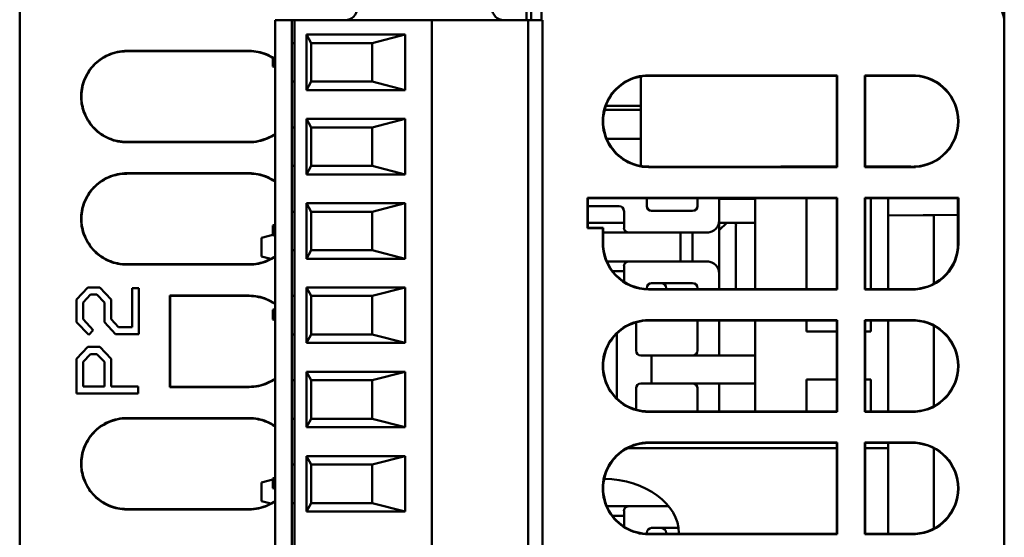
# Model space of a CAD drawing. Header units: inches. Extents: x 4.3 to 27.2, y 0.8 to 21.3.
# Tile 13 of 19: x 14.5 to 16.1, y 17.7 to 18.5. Entities that reach past the tile are written whole.
import ezdxf

# ---------------------------------------------------------------- set-up
doc = ezdxf.new("R2010")
doc.units = ezdxf.units.IN
doc.header["$MEASUREMENT"] = 0
doc.layers.add('Visible (ANSI)', color=7, linetype='Continuous', lineweight=50)

msp = doc.modelspace()

# ---------------------------------------------------------------- linework, layer by layer
at = {"layer": 'Visible (ANSI)'}
for p, q in [((14.484, 20.9438), (14.484, 16.4016)), ((16.093, 18.5767), (16.093, 16.4567)), ((15.3368, 18.5592), (15.3368, 18.5067)), ((15.312, 18.5344), (15.312, 18.5067)), ((15.3199, 18.5344), (15.3199, 18.5067)), ((14.9014, 18.5067), (14.9014, 17.4043)), ((14.9132, 18.5067), (14.9014, 18.5067)), ((14.9132, 18.5067), (14.9289, 18.5067)), ((14.9329, 18.5067), (14.9289, 18.5067)), ((14.9289, 17.4043), (14.9289, 18.5067)), ((14.9329, 17.4043), (14.9329, 18.5067)), ((14.9329, 18.5067), (14.9368, 18.5067)), ((15.1534, 18.5067), (14.9368, 18.5067)), ((15.1534, 18.5067), (15.1573, 18.5067)), ((15.1601, 18.5067), (15.1573, 18.5067)), ((15.1573, 18.5067), (15.1573, 17.4043)), ((15.312, 18.5067), (15.1601, 18.5067)), ((15.312, 18.5067), (15.3148, 18.5067)), ((15.3148, 18.5067), (15.3305, 18.5067)), ((15.3148, 17.4043), (15.3148, 18.5067)), ((15.3384, 18.5067), (15.3305, 18.5067)), ((15.3384, 18.5067), (15.3384, 17.4043)), ((14.9526, 18.483), (15.114, 18.483)), ((14.9526, 18.3925), (14.9526, 18.483)), ((14.9526, 18.483), (14.9604, 18.4692)), ((15.0599, 18.4692), (15.114, 18.483)), ((15.114, 18.483), (15.114, 18.3925)), ((14.659, 18.4565), (14.859, 18.4565)), ((14.859, 18.4559), (14.659, 18.4558)), ((14.9289, 18.4692), (14.9329, 18.4692)), ((15.0599, 18.4692), (14.9604, 18.4692)), ((14.9604, 18.4692), (14.9604, 18.4063)), ((15.0599, 18.4063), (15.0599, 18.4692)), ((14.8976, 18.4311), (14.8976, 18.445)), ((14.9014, 18.4298), (14.8976, 18.4311)), ((15.499, 18.2683), (15.499, 18.4147)), ((15.5118, 18.4165), (15.728, 18.4164)), ((15.728, 18.4158), (15.5118, 18.4158)), ((15.7312, 18.4164), (15.8198, 18.4164)), ((15.7312, 18.4157), (15.7312, 18.4164)), ((15.8192, 18.4157), (15.7312, 18.4157)), ((15.8198, 18.4164), (15.8192, 18.4157)), ((15.8192, 18.2673), (15.8192, 18.4157)), ((15.8198, 18.4164), (15.8198, 18.2667)), ((15.865, 18.2667), (15.865, 18.4164)), ((15.865, 18.4164), (15.9398, 18.4164)), ((15.865, 18.4164), (15.8656, 18.4157)), ((15.903, 18.4157), (15.8656, 18.4157)), ((15.8656, 18.4157), (15.8656, 18.2673)), ((15.9398, 18.4157), (15.903, 18.4157)), ((15.9398, 18.4164), (15.9398, 18.4157)), ((15.9462, 18.4164), (15.9479, 18.4164)), ((15.9462, 18.4157), (15.9462, 18.4164)), ((15.9472, 18.4157), (15.9462, 18.4157)), ((15.9479, 18.4164), (15.9472, 18.4157)), ((15.9472, 18.4156), (15.9472, 18.4157)), ((15.9479, 18.4164), (15.9479, 18.4163)), ((14.9289, 18.4063), (14.9329, 18.4063)), ((14.9604, 18.4063), (14.9526, 18.3925)), ((15.114, 18.3925), (14.9526, 18.3925)), ((14.9604, 18.4063), (15.0599, 18.4063)), ((15.0599, 18.4063), (15.114, 18.3925)), ((15.499, 18.3603), (15.4399, 18.3603)), ((15.4419, 18.3666), (15.499, 18.3666)), ((14.9526, 18.2547), (14.9526, 18.3452)), ((14.9526, 18.3452), (15.114, 18.3452)), ((14.9604, 18.3315), (14.9526, 18.3452)), ((15.114, 18.3452), (15.0599, 18.3315)), ((15.114, 18.3452), (15.114, 18.2547)), ((14.9329, 18.3315), (14.9289, 18.3315)), ((14.9604, 18.3315), (14.9604, 18.2685)), ((15.0599, 18.3315), (14.9604, 18.3315)), ((15.0599, 18.2685), (15.0599, 18.3315)), ((15.4432, 18.313), (15.499, 18.313)), ((14.659, 18.3078), (14.859, 18.3077)), ((14.859, 18.3071), (14.659, 18.3071)), ((14.9289, 18.2685), (14.9329, 18.2685)), ((14.9526, 18.2547), (14.9604, 18.2685)), ((15.0599, 18.2685), (14.9604, 18.2685)), ((15.0599, 18.2685), (15.114, 18.2547)), ((15.5118, 18.2672), (15.728, 18.2672)), ((15.728, 18.2666), (15.5118, 18.2666)), ((15.7312, 18.2673), (15.8192, 18.2673)), ((15.7312, 18.2667), (15.7312, 18.2673)), ((15.8198, 18.2667), (15.7312, 18.2667)), ((15.8198, 18.2667), (15.8192, 18.2673)), ((15.865, 18.2667), (15.8656, 18.2673)), ((15.9398, 18.2667), (15.865, 18.2667)), ((15.8656, 18.2673), (15.903, 18.2673)), ((15.903, 18.2673), (15.9398, 18.2673)), ((15.9398, 18.2673), (15.9398, 18.2667)), ((15.9462, 18.2673), (15.9472, 18.2673)), ((15.9462, 18.2667), (15.9462, 18.2673)), ((15.9479, 18.2667), (15.9462, 18.2667)), ((15.9472, 18.2673), (15.9472, 18.2674)), ((15.9479, 18.2667), (15.9472, 18.2673)), ((15.9479, 18.2668), (15.9479, 18.2667)), ((14.659, 18.2565), (14.859, 18.2565)), ((14.859, 18.2559), (14.659, 18.2558)), ((15.114, 18.2547), (14.9526, 18.2547)), ((15.4119, 18.2164), (15.509, 18.2164)), ((15.4119, 18.1665), (15.4119, 18.2164)), ((15.4119, 18.2164), (15.4125, 18.2157)), ((15.509, 18.2157), (15.4125, 18.2157)), ((15.4125, 18.2157), (15.4125, 18.1671)), ((15.5089, 18.2028), (15.5089, 18.2146)), ((15.509, 18.2164), (15.509, 18.2157)), ((15.5118, 18.2165), (15.728, 18.2164)), ((15.728, 18.2158), (15.5118, 18.2158)), ((15.5915, 18.2158), (15.5915, 18.2028)), ((15.627, 18.1792), (15.627, 18.2146)), ((15.627, 18.2146), (15.6782, 18.2146)), ((15.686, 18.2146), (15.6782, 18.2146)), ((15.686, 18.2158), (15.686, 18.2146)), ((15.686, 18.2146), (15.686, 18.2067)), ((15.7312, 18.2164), (15.8198, 18.2164)), ((15.7312, 18.2157), (15.7312, 18.2164)), ((15.8192, 18.2157), (15.7312, 18.2157)), ((15.7695, 18.0673), (15.7695, 18.2157)), ((15.8198, 18.2164), (15.8192, 18.2157)), ((15.8192, 18.0673), (15.8192, 18.2157)), ((15.8198, 18.2164), (15.8198, 18.0667)), ((15.865, 18.0667), (15.865, 18.2164)), ((15.865, 18.2164), (15.9398, 18.2164)), ((15.865, 18.2164), (15.8656, 18.2157)), ((15.903, 18.2157), (15.8656, 18.2157)), ((15.8656, 18.2157), (15.8656, 18.0673)), ((15.875, 18.2157), (15.875, 18.0673)), ((15.903, 18.2157), (15.903, 18.1874)), ((15.9398, 18.2157), (15.903, 18.2157)), ((15.9398, 18.2164), (15.9398, 18.2157)), ((15.9462, 18.2164), (15.9479, 18.2164)), ((15.9462, 18.2157), (15.9462, 18.2164)), ((15.9472, 18.2157), (15.9462, 18.2157)), ((15.9479, 18.2164), (15.9472, 18.2157)), ((15.9472, 18.2156), (15.9472, 18.2157)), ((15.9477, 18.2161), (15.9479, 18.2163)), ((15.9477, 18.2156), (15.9477, 18.2161)), ((16.0172, 18.2156), (15.9477, 18.2156)), ((15.9479, 18.2164), (15.9479, 18.2163)), ((15.9479, 18.2163), (16.0179, 18.2163)), ((16.0179, 18.2163), (16.0172, 18.2156)), ((16.0172, 18.1422), (16.0172, 18.2156)), ((16.0179, 18.2163), (16.0179, 18.1416)), ((14.9526, 18.1169), (14.9526, 18.2074)), ((14.9526, 18.2074), (15.114, 18.2074)), ((14.9604, 18.1937), (14.9526, 18.2074)), ((15.114, 18.2074), (15.0599, 18.1937)), ((15.114, 18.2074), (15.114, 18.1169)), ((15.4125, 18.2028), (15.4636, 18.2028)), ((15.686, 18.2067), (15.686, 18.1831)), ((14.9329, 18.1937), (14.9289, 18.1937)), ((14.9604, 18.1937), (14.9604, 18.1307)), ((15.0599, 18.1937), (14.9604, 18.1937)), ((15.0599, 18.1307), (15.0599, 18.1937)), ((15.4715, 18.1949), (15.4715, 18.1758)), ((15.5837, 18.1949), (15.5167, 18.1949)), ((15.686, 18.1752), (15.686, 18.1831)), ((15.903, 18.1874), (16.0172, 18.1884)), ((15.903, 18.1873), (15.978, 18.188)), ((15.903, 18.1873), (15.903, 18.1874)), ((15.903, 18.0673), (15.903, 18.1873)), ((16.0172, 18.1883), (15.978, 18.188)), ((15.978, 18.188), (15.978, 18.188)), ((15.978, 18.188), (15.978, 18.076)), ((14.9014, 18.1725), (14.8976, 18.1712)), ((14.8976, 18.1555), (14.8976, 18.1712)), ((15.4119, 18.1665), (15.4125, 18.1671)), ((15.4369, 18.1665), (15.4119, 18.1665)), ((15.4125, 18.1752), (15.4715, 18.1752)), ((15.4125, 18.1671), (15.4376, 18.1671)), ((15.4369, 18.1665), (15.4376, 18.1671)), ((15.4369, 18.1441), (15.4369, 18.1665)), ((15.4376, 18.1671), (15.4376, 18.1441)), ((15.4715, 18.1758), (15.4715, 18.1684)), ((15.4715, 18.1674), (15.4715, 18.1684)), ((15.627, 18.1792), (15.627, 18.0926)), ((15.6394, 18.1752), (15.627, 18.1633)), ((15.686, 18.1752), (15.627, 18.1752)), ((15.6545, 18.0672), (15.6545, 18.1713)), ((15.686, 18.1752), (15.686, 18.0672)), ((14.8976, 18.1561), (14.8789, 18.1511)), ((14.8789, 18.1511), (14.8789, 18.1207)), ((14.9014, 18.1543), (14.8976, 18.1555)), ((15.4376, 18.1595), (15.4793, 18.1595)), ((15.6073, 18.1595), (15.4793, 18.1595)), ((15.564, 18.1595), (15.564, 18.1122)), ((15.5837, 18.1595), (15.5837, 18.1122)), ((15.4376, 18.1441), (15.4369, 18.1441)), ((16.0172, 18.1422), (16.0172, 18.1422)), ((16.0179, 18.1416), (16.0172, 18.1422)), ((14.8789, 18.1207), (14.8942, 18.1166)), ((14.9289, 18.1307), (14.9329, 18.1307)), ((14.9526, 18.1169), (14.9604, 18.1307)), ((15.0599, 18.1307), (14.9604, 18.1307)), ((15.0599, 18.1307), (15.114, 18.1169)), ((14.659, 18.1078), (14.859, 18.1077)), ((14.859, 18.1071), (14.659, 18.1071)), ((15.114, 18.1169), (14.9526, 18.1169)), ((15.4793, 18.1122), (15.4435, 18.1122)), ((15.4715, 18.1033), (15.4715, 18.1044)), ((15.4715, 18.1033), (15.4715, 18.0959)), ((15.6073, 18.1122), (15.4793, 18.1122)), ((15.4715, 18.0965), (15.4527, 18.0965)), ((15.4715, 18.0959), (15.4715, 18.0791)), ((15.627, 18.0672), (15.627, 18.0926)), ((14.5768, 18.0502), (14.5952, 18.0697)), ((14.5952, 18.0697), (14.6148, 18.0697)), ((14.6148, 18.0697), (14.6332, 18.0502)), ((14.9526, 17.9791), (14.9526, 18.0696)), ((14.9526, 18.0696), (15.114, 18.0696)), ((14.9604, 18.0559), (14.9526, 18.0696)), ((15.114, 18.0696), (15.0599, 18.0559)), ((15.114, 18.0696), (15.114, 17.9791)), ((15.5167, 18.0768), (15.5837, 18.0768)), ((14.5997, 18.0582), (14.5876, 18.0454)), ((14.6103, 18.0582), (14.5997, 18.0582)), ((14.6223, 18.0455), (14.6103, 18.0582)), ((14.668, 18.0686), (14.6787, 18.0686)), ((14.668, 18.0051), (14.668, 18.0686)), ((14.6787, 18.0686), (14.6787, 17.9936)), ((14.7293, 17.9071), (14.7292, 18.0565)), ((14.7292, 18.0565), (14.7299, 18.0558)), ((14.7292, 18.0565), (14.859, 18.0565)), ((14.859, 18.0559), (14.7299, 18.0558)), ((14.7299, 18.0558), (14.7299, 17.9078)), ((14.9329, 18.0559), (14.9289, 18.0559)), ((14.9604, 18.0559), (14.9604, 17.9929)), ((15.0599, 18.0559), (14.9604, 18.0559)), ((15.0599, 17.9929), (15.0599, 18.0559)), ((15.5089, 18.0673), (15.5089, 18.0689)), ((15.5118, 18.0672), (15.728, 18.0672)), ((15.728, 18.0666), (15.5118, 18.0666)), ((15.5404, 18.0689), (15.5404, 18.0672)), ((15.5915, 18.0689), (15.5915, 18.0672)), ((15.7312, 18.0673), (15.8192, 18.0673)), ((15.7312, 18.0667), (15.7312, 18.0673)), ((15.8198, 18.0667), (15.7312, 18.0667)), ((15.8198, 18.0667), (15.8192, 18.0673)), ((15.865, 18.0667), (15.8656, 18.0673)), ((15.9398, 18.0667), (15.865, 18.0667)), ((15.8656, 18.0673), (15.903, 18.0673)), ((15.903, 18.0673), (15.9398, 18.0673)), ((15.9398, 18.0673), (15.9398, 18.0667)), ((15.9462, 18.0673), (15.9472, 18.0673)), ((15.9462, 18.0667), (15.9462, 18.0673)), ((15.9479, 18.0667), (15.9462, 18.0667)), ((15.9472, 18.0673), (15.9472, 18.0674)), ((15.9479, 18.0667), (15.9472, 18.0673)), ((15.9479, 18.0668), (15.9479, 18.0667)), ((14.5768, 18.0132), (14.5768, 18.0502)), ((14.5876, 18.0454), (14.5876, 18.0179)), ((14.6223, 18.0132), (14.6223, 18.0455)), ((14.6332, 18.0502), (14.6332, 18.0179)), ((14.9014, 18.0347), (14.8976, 18.0335)), ((14.8976, 18.0177), (14.8976, 18.0335)), ((14.5967, 17.9925), (14.5768, 18.0132)), ((14.5876, 18.0179), (14.6038, 18.0001)), ((14.6407, 17.9936), (14.6223, 18.0132)), ((14.6332, 18.0179), (14.6452, 18.0051)), ((14.6452, 18.0051), (14.668, 18.0051)), ((14.9014, 18.0165), (14.8976, 18.0177)), ((15.4912, 17.9666), (15.4912, 18.0129)), ((15.5118, 18.0165), (15.728, 18.0164)), ((15.728, 18.0158), (15.5118, 18.0158)), ((15.5915, 18.0158), (15.5915, 18.0099)), ((15.5915, 18.0099), (15.5915, 17.9666)), ((15.627, 18.0099), (15.627, 18.0158)), ((15.627, 17.9587), (15.627, 18.0099)), ((15.686, 18.0158), (15.686, 17.9666)), ((15.7312, 18.0164), (15.8198, 18.0164)), ((15.7312, 18.0157), (15.7312, 18.0164)), ((15.8192, 18.0157), (15.7312, 18.0157)), ((15.7695, 17.9981), (15.7695, 18.0157)), ((15.8198, 18.0164), (15.8192, 18.0157)), ((15.8192, 17.8673), (15.8192, 18.0157)), ((15.8198, 18.0164), (15.8198, 17.8667)), ((15.865, 17.8667), (15.865, 18.0164)), ((15.865, 18.0164), (15.9398, 18.0164)), ((15.865, 18.0164), (15.8656, 18.0157)), ((15.903, 18.0157), (15.8656, 18.0157)), ((15.8656, 18.0157), (15.8656, 17.8673)), ((15.875, 18.0157), (15.875, 17.9981)), ((15.9398, 18.0157), (15.903, 18.0157)), ((15.903, 17.8673), (15.903, 18.0157)), ((15.9398, 18.0164), (15.9398, 18.0157)), ((15.9462, 18.0164), (15.9479, 18.0164)), ((15.9462, 18.0157), (15.9462, 18.0164)), ((15.9472, 18.0157), (15.9462, 18.0157)), ((15.9479, 18.0164), (15.9472, 18.0157)), ((15.9472, 18.0156), (15.9472, 18.0157)), ((15.9479, 18.0164), (15.9479, 18.0163)), ((15.978, 18.007), (15.978, 17.876)), ((14.6038, 18.0001), (14.5967, 17.9925)), ((14.6787, 17.9936), (14.6407, 17.9936)), ((14.9289, 17.9929), (14.9329, 17.9929)), ((14.9526, 17.9791), (14.9604, 17.9929)), ((15.0599, 17.9929), (14.9604, 17.9929)), ((15.0599, 17.9929), (15.114, 17.9791)), ((15.4597, 17.8886), (15.4597, 17.9944)), ((15.8192, 17.9981), (15.7695, 17.9981)), ((15.875, 17.9981), (15.8656, 17.9981)), ((14.5768, 17.9531), (14.5952, 17.9726)), ((14.5952, 17.9726), (14.6148, 17.9726)), ((14.6148, 17.9726), (14.6332, 17.9531)), ((15.114, 17.9791), (14.9526, 17.9791)), ((14.5876, 17.9483), (14.5997, 17.9611)), ((14.5997, 17.9611), (14.6103, 17.9611)), ((14.6103, 17.9611), (14.6223, 17.9484)), ((15.5089, 17.9587), (15.499, 17.9587)), ((15.5167, 17.9587), (15.5089, 17.9587)), ((15.5167, 17.9587), (15.5167, 17.913)), ((15.5246, 17.9587), (15.5167, 17.9587)), ((15.6782, 17.9587), (15.5246, 17.9587)), ((15.6782, 17.9587), (15.686, 17.9587)), ((15.686, 17.9666), (15.686, 17.9587)), ((15.686, 17.9587), (15.686, 17.913)), ((14.5768, 17.8965), (14.5768, 17.9531)), ((14.5876, 17.908), (14.5876, 17.9483)), ((14.6223, 17.9484), (14.6223, 17.908)), ((14.6332, 17.9531), (14.6332, 17.908)), ((14.9526, 17.8413), (14.9526, 17.9318)), ((14.9526, 17.9318), (15.114, 17.9318)), ((14.9604, 17.9181), (14.9526, 17.9318)), ((15.114, 17.9318), (15.0599, 17.9181)), ((15.114, 17.9318), (15.114, 17.8413)), ((14.9329, 17.9181), (14.9289, 17.9181)), ((14.9604, 17.9181), (14.9604, 17.8551)), ((15.0599, 17.9181), (14.9604, 17.9181)), ((15.0599, 17.8551), (15.0599, 17.9181)), ((15.499, 17.913), (15.5089, 17.913)), ((15.5089, 17.913), (15.5167, 17.913)), ((15.5167, 17.913), (15.5246, 17.913)), ((15.5246, 17.913), (15.6782, 17.913)), ((15.627, 17.8672), (15.627, 17.913)), ((15.686, 17.913), (15.6782, 17.913)), ((15.686, 17.913), (15.686, 17.9052)), ((15.7695, 17.8673), (15.7695, 17.9193)), ((15.7695, 17.9193), (15.8192, 17.9193)), ((15.8656, 17.9193), (15.875, 17.9193)), ((15.875, 17.9193), (15.875, 17.8673)), ((14.6778, 17.8965), (14.5768, 17.8965)), ((14.6223, 17.908), (14.5876, 17.908)), ((14.6332, 17.908), (14.6778, 17.908)), ((14.6778, 17.908), (14.6778, 17.8965)), ((14.7299, 17.9078), (14.7293, 17.9071)), ((14.859, 17.9071), (14.7293, 17.9071)), ((14.7299, 17.9078), (14.859, 17.9077)), ((15.4912, 17.8701), (15.4912, 17.9052)), ((15.5915, 17.9052), (15.5915, 17.8672)), ((15.686, 17.9052), (15.686, 17.8672)), ((15.5118, 17.8672), (15.728, 17.8672)), ((15.728, 17.8666), (15.5118, 17.8666)), ((15.7312, 17.8673), (15.8192, 17.8673)), ((15.7312, 17.8667), (15.7312, 17.8673)), ((15.8198, 17.8667), (15.7312, 17.8667)), ((15.8198, 17.8667), (15.8192, 17.8673)), ((15.865, 17.8667), (15.8656, 17.8673)), ((15.9398, 17.8667), (15.865, 17.8667)), ((15.8656, 17.8673), (15.903, 17.8673)), ((15.903, 17.8673), (15.9398, 17.8673)), ((15.9398, 17.8673), (15.9398, 17.8667)), ((15.9462, 17.8673), (15.9472, 17.8673)), ((15.9462, 17.8667), (15.9462, 17.8673)), ((15.9479, 17.8667), (15.9462, 17.8667)), ((15.9472, 17.8673), (15.9472, 17.8674)), ((15.9479, 17.8667), (15.9472, 17.8673)), ((15.9479, 17.8668), (15.9479, 17.8667)), ((14.659, 17.8565), (14.859, 17.8565)), ((14.859, 17.8559), (14.659, 17.8558)), ((14.9289, 17.8551), (14.9329, 17.8551)), ((14.9526, 17.8413), (14.9604, 17.8551)), ((15.0599, 17.8551), (14.9604, 17.8551)), ((15.0599, 17.8551), (15.114, 17.8413)), ((15.114, 17.8413), (14.9526, 17.8413)), ((15.5118, 17.8165), (15.728, 17.8164)), ((15.728, 17.8158), (15.5118, 17.8158)), ((15.7312, 17.8164), (15.8198, 17.8164)), ((15.7312, 17.8157), (15.7312, 17.8164)), ((15.8192, 17.8157), (15.7312, 17.8157)), ((15.8198, 17.8164), (15.8192, 17.8157)), ((15.8192, 17.6673), (15.8192, 17.8157)), ((15.8198, 17.8164), (15.8198, 17.6667)), ((15.865, 17.6667), (15.865, 17.8164)), ((15.865, 17.8164), (15.9398, 17.8164)), ((15.865, 17.8164), (15.8656, 17.8157)), ((15.903, 17.8157), (15.8656, 17.8157)), ((15.8656, 17.8157), (15.8656, 17.6673)), ((15.9398, 17.8157), (15.903, 17.8157)), ((15.903, 17.6673), (15.903, 17.8157)), ((15.9398, 17.8164), (15.9398, 17.8157)), ((15.9462, 17.8164), (15.9479, 17.8164)), ((15.9462, 17.8157), (15.9462, 17.8164)), ((15.9472, 17.8157), (15.9462, 17.8157)), ((15.9479, 17.8164), (15.9472, 17.8157)), ((15.9472, 17.8156), (15.9472, 17.8157)), ((15.9479, 17.8164), (15.9479, 17.8163)), ((15.8192, 17.8073), (15.4774, 17.8073)), ((15.903, 17.8073), (15.8656, 17.8073)), ((15.978, 17.807), (15.978, 17.676)), ((14.9329, 17.7803), (14.9289, 17.7803)), ((14.9526, 17.7035), (14.9526, 17.7941)), ((14.9526, 17.7941), (15.114, 17.7941)), ((14.9604, 17.7803), (14.9526, 17.7941)), ((14.9604, 17.7803), (14.9604, 17.7173)), ((15.0599, 17.7803), (14.9604, 17.7803)), ((15.114, 17.7941), (15.0599, 17.7803)), ((15.0599, 17.7173), (15.0599, 17.7803)), ((15.114, 17.7941), (15.114, 17.7035)), ((14.8976, 17.7561), (14.8789, 17.7511)), ((14.8789, 17.7511), (14.8789, 17.7207)), ((14.9014, 17.7591), (14.8976, 17.7579)), ((14.8976, 17.7421), (14.8976, 17.7579)), ((14.9014, 17.7409), (14.8976, 17.7421)), ((14.8789, 17.7207), (14.8942, 17.7166)), ((14.9289, 17.7173), (14.9329, 17.7173)), ((14.9526, 17.7035), (14.9604, 17.7173)), ((15.0599, 17.7173), (14.9604, 17.7173)), ((15.0599, 17.7173), (15.114, 17.7035)), ((14.659, 17.7078), (14.859, 17.7077)), ((14.859, 17.7071), (14.659, 17.7071)), ((15.114, 17.7035), (14.9526, 17.7035)), ((15.4793, 17.7122), (15.4435, 17.7122)), ((15.4715, 17.7033), (15.4715, 17.7044)), ((15.4715, 17.7033), (15.4715, 17.6959)), ((15.5445, 17.7122), (15.4793, 17.7122)), ((15.4715, 17.6965), (15.4527, 17.6965)), ((15.4715, 17.6959), (15.4715, 17.6791)), ((15.5089, 17.6673), (15.5089, 17.6689)), ((15.5118, 17.6672), (15.728, 17.6672)), ((15.5167, 17.6768), (15.5606, 17.6768)), ((15.5404, 17.6689), (15.5404, 17.6672)), ((15.5612, 17.668), (15.5612, 17.6672)), ((15.7312, 17.6673), (15.8192, 17.6673)), ((15.7312, 17.6667), (15.7312, 17.6673)), ((15.8198, 17.6667), (15.8192, 17.6673)), ((15.865, 17.6667), (15.8656, 17.6673)), ((15.8656, 17.6673), (15.903, 17.6673)), ((15.903, 17.6673), (15.9398, 17.6673)), ((15.9398, 17.6673), (15.9398, 17.6667)), ((15.9462, 17.6673), (15.9472, 17.6673)), ((15.9462, 17.6667), (15.9462, 17.6673)), ((15.9472, 17.6673), (15.9472, 17.6674)), ((15.9479, 17.6667), (15.9472, 17.6673)), ((15.728, 17.6666), (15.5118, 17.6666)), ((15.8198, 17.6667), (15.7312, 17.6667)), ((15.9398, 17.6667), (15.865, 17.6667)), ((15.9479, 17.6667), (15.9462, 17.6667)), ((15.9479, 17.6668), (15.9479, 17.6667))]:
    msp.add_line(p, q, dxfattribs=at)
for centre, radius, start, end in [((15.0156, 18.5263), 0.0197, 270, 0), ((15.2754, 18.5263), 0.0197, 180, 270), ((15.943, 18.3415), 0.0743, 87.5438, 92.4562), ((15.943, 18.3415), 0.0743, 273.2871, 86.7129), ((15.943, 18.3415), 0.0743, 267.5438, 272.4562), ((15.4852, 18.2146), 0.0236, 0, 2.7414), ((15.943, 18.1415), 0.0743, 87.5438, 92.4562), ((15.943, 18.1415), 0.0743, 86.3265, 86.7129), ((15.4636, 18.1949), 0.00787, 0, 90), ((15.5167, 18.2028), 0.00787, 180, 270), ((15.5837, 18.2028), 0.00787, 270, 0), ((15.4793, 18.1674), 0.00787, 180, 250), ((15.6073, 18.1792), 0.0197, 282.6104, 326.9211), ((15.6073, 18.1792), 0.0197, 350.217, 0), ((15.6467, 18.1713), 0.00787, 0, 30), ((15.4793, 18.1674), 0.00787, 250, 270), ((15.943, 18.1415), 0.0743, 273.2871, 0.5679), ((15.4793, 18.1044), 0.00787, 110, 180), ((15.4793, 18.1044), 0.00787, 90, 110), ((15.6073, 18.0926), 0.0197, 33.0789, 77.3896), ((15.6073, 18.0926), 0.0197, 0, 9.783), ((15.5167, 18.0689), 0.00787, 90, 180), ((15.5325, 18.0689), 0.00787, 0, 90), ((15.5837, 18.0689), 0.00787, 0, 90), ((15.943, 18.1415), 0.0743, 267.5438, 272.4562), ((15.943, 17.9415), 0.0743, 87.5438, 92.4562), ((15.943, 17.9415), 0.0743, 273.2871, 86.7129), ((15.499, 17.9666), 0.00787, 180, 270), ((15.5837, 17.9666), 0.00787, 270, 0), ((15.499, 17.9052), 0.00787, 90, 180), ((15.5837, 17.9052), 0.00787, 0, 90), ((15.943, 17.9415), 0.0743, 267.5438, 272.4562), ((15.943, 17.7415), 0.0743, 87.5438, 92.4562), ((15.943, 17.7415), 0.0743, 273.2871, 86.7129), ((15.4793, 17.7044), 0.00787, 110, 180), ((15.4793, 17.7044), 0.00787, 90, 110), ((15.5167, 17.6689), 0.00787, 90, 180), ((15.5325, 17.6689), 0.00787, 0, 90), ((15.943, 17.7415), 0.0743, 267.5438, 272.4562)]:
    msp.add_arc(centre, radius, start, end, dxfattribs=at)
for centre, major_axis, ratio, start_param, end_param in [((16.043, 18.502), (0.0356, -0.0351), 0.999998, 0.778753, 2.340822), ((15.5118, 18.3415), (-0.0534, 0.0526), 0.999998, 5.490351, 8.632096), ((15.5118, 18.3415), (0.0529, -0.0521), 0.999998, 2.348756, 5.490501), ((15.728, 18.3415), (0.0534, -0.0526), 0.999998, 2.306079, 2.348757), ((15.728, 18.3415), (-0.0529, 0.0521), 0.999998, 5.447484, 5.490349), ((15.943, 18.3415), (0.0534, -0.0526), 0.999998, 2.306076, 2.39144), ((15.943, 18.3415), (0.0534, -0.0526), 0.999998, 5.556082, 8.566365), ((15.728, 18.3415), (-0.0529, 0.0521), 0.999998, 2.348909, 2.391774), ((15.728, 18.3415), (0.0534, -0.0526), 0.999998, 5.490502, 5.533179), ((15.943, 18.3415), (0.0534, -0.0526), 0.999998, 5.447821, 5.533185), ((15.5118, 18.1415), (-0.0534, 0.0526), 0.999998, 5.49035, 5.52752), ((15.5118, 18.1415), (0.0529, -0.0521), 0.999998, 2.348757, 2.38609), ((15.728, 18.1415), (0.0534, -0.0526), 0.999998, 2.306079, 2.348757), ((15.728, 18.1415), (-0.0529, 0.0521), 0.999998, 5.447484, 5.490349), ((15.943, 18.1415), (0.0534, -0.0526), 0.999998, 2.306076, 2.39144), ((15.5118, 18.1415), (-0.0534, 0.0526), 0.999998, 0.742976, 2.34891), ((15.5118, 18.1415), (0.0529, -0.0521), 0.999998, 3.884414, 5.490502), ((15.943, 18.1415), (0.0534, -0.0526), 0.999998, 5.556082, 7.062429), ((15.728, 18.1415), (-0.0529, 0.0521), 0.999998, 2.348909, 2.391774), ((15.728, 18.1415), (0.0534, -0.0526), 0.999998, 5.490502, 5.533179), ((15.943, 18.1415), (0.0534, -0.0526), 0.999998, 5.447821, 5.533185), ((15.5118, 17.9415), (-0.0534, 0.0526), 0.999998, 5.490351, 8.632096), ((15.5118, 17.9415), (0.0529, -0.0521), 0.999998, 2.348757, 5.490502), ((15.728, 17.9415), (0.0534, -0.0526), 0.999998, 2.306079, 2.348757), ((15.728, 17.9415), (-0.0529, 0.0521), 0.999998, 5.447484, 5.490349), ((15.943, 17.9415), (0.0534, -0.0526), 0.999998, 2.306074, 2.391439), ((15.943, 17.9415), (0.0534, -0.0526), 0.999998, 5.55608, 8.566363), ((15.728, 17.9415), (-0.0529, 0.0521), 0.999998, 2.348909, 2.391774), ((15.728, 17.9415), (0.0534, -0.0526), 0.999998, 5.490502, 5.533179), ((15.943, 17.9415), (0.0534, -0.0526), 0.999998, 5.447819, 5.533184), ((15.5118, 17.7415), (-0.0534, 0.0526), 0.999998, 5.490351, 8.632096), ((15.5118, 17.7415), (0.0529, -0.0521), 0.999998, 2.348757, 5.490502), ((15.728, 17.7415), (0.0534, -0.0526), 0.999998, 2.306079, 2.348757), ((15.728, 17.7415), (-0.0529, 0.0521), 0.999998, 5.447484, 5.490349), ((15.943, 17.7415), (0.0534, -0.0526), 0.999998, 2.306074, 2.391439), ((15.943, 17.7415), (0.0534, -0.0526), 0.999998, 5.55608, 8.566363), ((15.4362, 17.6688), (0.125, -0.0015), 0.707217, 0.008729, 1.555904), ((15.728, 17.7415), (-0.0529, 0.0521), 0.999998, 2.348909, 2.391774), ((15.728, 17.7415), (0.0534, -0.0526), 0.999998, 5.490502, 5.533179), ((15.943, 17.7415), (0.0534, -0.0526), 0.999998, 5.447819, 5.533184)]:
    msp.add_ellipse(centre, major_axis=major_axis, ratio=ratio, start_param=start_param, end_param=end_param, dxfattribs=at)
for points, knots in [([(14.659, 18.3071), (14.6493, 18.3071), (14.6396, 18.309), (14.6216, 18.3164), (14.6134, 18.3218), (14.5996, 18.3355), (14.5941, 18.3436), (14.5865, 18.3615), (14.5844, 18.3711), (14.5842, 18.3906), (14.586, 18.4002), (14.5931, 18.4183), (14.5984, 18.4266), (14.6119, 18.4406), (14.6199, 18.4462), (14.6336, 18.4522), (14.6385, 18.4538), (14.6486, 18.4559), (14.6538, 18.4565), (14.659, 18.4565)], [0, 0, 0, 0, 0.0741116, 0.0741116, 0.1482238, 0.1482238, 0.2223337, 0.2223337, 0.29644, 0.29644, 0.3705436, 0.3705436, 0.4446471, 0.4446471, 0.5187535, 0.5187535, 0.5581884, 0.5581884, 0.5976234, 0.5976234, 0.5976234, 0.5976234]), ([(14.659, 18.4558), (14.6493, 18.4558), (14.6398, 18.4539), (14.622, 18.4466), (14.6138, 18.4413), (14.6001, 18.4277), (14.5946, 18.4197), (14.5871, 18.4019), (14.5851, 18.3924), (14.5848, 18.3731), (14.5866, 18.3635), (14.5937, 18.3456), (14.599, 18.3374), (14.6123, 18.3235), (14.6203, 18.318), (14.6338, 18.312), (14.6387, 18.3104), (14.6487, 18.3083), (14.6539, 18.3078), (14.659, 18.3078)], [0, 0, 0, 0, 0.0734621, 0.0734621, 0.1469247, 0.1469247, 0.2203851, 0.2203851, 0.2938419, 0.2938419, 0.3672961, 0.3672961, 0.4407502, 0.4407502, 0.5142071, 0.5142071, 0.5532965, 0.5532965, 0.5923859, 0.5923859, 0.5923859, 0.5923859]), ([(14.859, 18.4565), (14.8687, 18.4565), (14.8783, 18.4546), (14.8923, 18.4489), (14.897, 18.4463), (14.9014, 18.4433)], [0, 0, 0, 0, 0.0741441, 0.0741441, 0.1149019, 0.1149019, 0.1149019, 0.1149019]), ([(14.9014, 18.4425), (14.8975, 18.4453), (14.8933, 18.4476), (14.8842, 18.4516), (14.8793, 18.4532), (14.8692, 18.4553), (14.8641, 18.4559), (14.859, 18.4559)], [0.4778794, 0.4778794, 0.4778794, 0.4778794, 0.5144218, 0.5144218, 0.5535838, 0.5535838, 0.5927446, 0.5927446, 0.5927446, 0.5927446]), ([(14.859, 18.3077), (14.8686, 18.3077), (14.8782, 18.3096), (14.8921, 18.3153), (14.8969, 18.318), (14.9014, 18.3211)], [0, 0, 0, 0, 0.0734945, 0.0734945, 0.1150488, 0.1150488, 0.1150488, 0.1150488]), ([(14.9014, 18.3203), (14.8975, 18.3176), (14.8935, 18.3153), (14.8844, 18.3114), (14.8795, 18.3098), (14.8693, 18.3076), (14.8642, 18.3071), (14.859, 18.3071)], [0.4832665, 0.4832665, 0.4832665, 0.4832665, 0.5189682, 0.5189682, 0.5584762, 0.5584762, 0.5979831, 0.5979831, 0.5979831, 0.5979831]), ([(14.659, 18.1071), (14.6493, 18.1071), (14.6396, 18.109), (14.6216, 18.1164), (14.6134, 18.1218), (14.5996, 18.1355), (14.5941, 18.1436), (14.5865, 18.1615), (14.5844, 18.1711), (14.5842, 18.1906), (14.586, 18.2002), (14.5931, 18.2183), (14.5984, 18.2266), (14.6119, 18.2406), (14.6199, 18.2462), (14.6336, 18.2522), (14.6385, 18.2538), (14.6486, 18.2559), (14.6538, 18.2565), (14.659, 18.2565)], [0, 0, 0, 0, 0.0741116, 0.0741116, 0.1482238, 0.1482238, 0.2223337, 0.2223337, 0.29644, 0.29644, 0.3705436, 0.3705436, 0.4446471, 0.4446471, 0.5187535, 0.5187535, 0.5581884, 0.5581884, 0.5976234, 0.5976234, 0.5976234, 0.5976234]), ([(14.659, 18.2558), (14.6493, 18.2558), (14.6398, 18.2539), (14.622, 18.2466), (14.6138, 18.2413), (14.6001, 18.2277), (14.5946, 18.2197), (14.5871, 18.2019), (14.5851, 18.1924), (14.5848, 18.1731), (14.5866, 18.1635), (14.5937, 18.1456), (14.599, 18.1374), (14.6123, 18.1235), (14.6203, 18.118), (14.6338, 18.112), (14.6387, 18.1104), (14.6487, 18.1083), (14.6539, 18.1078), (14.659, 18.1078)], [0, 0, 0, 0, 0.0734621, 0.0734621, 0.1469247, 0.1469247, 0.2203851, 0.2203851, 0.2938419, 0.2938419, 0.3672961, 0.3672961, 0.4407502, 0.4407502, 0.5142071, 0.5142071, 0.5532965, 0.5532965, 0.5923859, 0.5923859, 0.5923859, 0.5923859]), ([(14.859, 18.2565), (14.8687, 18.2565), (14.8783, 18.2546), (14.8923, 18.2489), (14.897, 18.2463), (14.9014, 18.2433)], [0, 0, 0, 0, 0.0741441, 0.0741441, 0.1149019, 0.1149019, 0.1149019, 0.1149019]), ([(14.9014, 18.2425), (14.8975, 18.2453), (14.8933, 18.2476), (14.8842, 18.2516), (14.8793, 18.2532), (14.8692, 18.2553), (14.8641, 18.2559), (14.859, 18.2559)], [0.4778794, 0.4778794, 0.4778794, 0.4778794, 0.5144218, 0.5144218, 0.5535838, 0.5535838, 0.5927446, 0.5927446, 0.5927446, 0.5927446]), ([(15.6267, 18.1758), (15.6265, 18.1748), (15.6262, 18.1737), (15.6256, 18.1718), (15.6252, 18.1709), (15.6245, 18.1695), (15.6241, 18.169), (15.6238, 18.1685), (15.6238, 18.1685), (15.6238, 18.1684)], [-0.03133646, -0.03133646, -0.03133646, -0.03133646, -0.02335201, -0.02335201, -0.01536757, -0.01536757, -0.00768378, -0.00768378, -0.00682271, -0.00682271, -0.00682271, -0.00682271]), ([(14.859, 18.1077), (14.8686, 18.1077), (14.8782, 18.1096), (14.8921, 18.1153), (14.8969, 18.118), (14.9014, 18.1211)], [0, 0, 0, 0, 0.0734945, 0.0734945, 0.1150488, 0.1150488, 0.1150488, 0.1150488]), ([(14.9014, 18.1203), (14.8975, 18.1176), (14.8935, 18.1153), (14.8844, 18.1114), (14.8795, 18.1098), (14.8693, 18.1076), (14.8642, 18.1071), (14.859, 18.1071)], [0.4832665, 0.4832665, 0.4832665, 0.4832665, 0.5189682, 0.5189682, 0.5584762, 0.5584762, 0.5979831, 0.5979831, 0.5979831, 0.5979831]), ([(15.6238, 18.1033), (15.6238, 18.1033), (15.6238, 18.1032), (15.6241, 18.1028), (15.6245, 18.1022), (15.6252, 18.1008), (15.6256, 18.1), (15.6262, 18.098), (15.6265, 18.0969), (15.6267, 18.0959)], [0.06842331, 0.06842331, 0.06842331, 0.06842331, 0.06928439, 0.06928439, 0.07696817, 0.07696817, 0.08495261, 0.08495261, 0.09293706, 0.09293706, 0.09293706, 0.09293706]), ([(14.859, 18.0565), (14.8687, 18.0565), (14.8783, 18.0546), (14.8923, 18.0489), (14.897, 18.0463), (14.9014, 18.0433)], [0, 0, 0, 0, 0.0741441, 0.0741441, 0.1149019, 0.1149019, 0.1149019, 0.1149019]), ([(14.9014, 18.0425), (14.8975, 18.0453), (14.8933, 18.0476), (14.8842, 18.0516), (14.8793, 18.0532), (14.8692, 18.0553), (14.8641, 18.0559), (14.859, 18.0559)], [0.4778794, 0.4778794, 0.4778794, 0.4778794, 0.5144218, 0.5144218, 0.5535838, 0.5535838, 0.5927446, 0.5927446, 0.5927446, 0.5927446]), ([(14.859, 17.9077), (14.8686, 17.9077), (14.8782, 17.9096), (14.8921, 17.9153), (14.8969, 17.918), (14.9014, 17.9211)], [0, 0, 0, 0, 0.0734945, 0.0734945, 0.1150488, 0.1150488, 0.1150488, 0.1150488]), ([(14.9014, 17.9203), (14.8975, 17.9176), (14.8935, 17.9153), (14.8844, 17.9114), (14.8795, 17.9098), (14.8693, 17.9076), (14.8642, 17.9071), (14.859, 17.9071)], [0.4832665, 0.4832665, 0.4832665, 0.4832665, 0.5189682, 0.5189682, 0.5584762, 0.5584762, 0.5979831, 0.5979831, 0.5979831, 0.5979831]), ([(14.659, 17.7071), (14.6493, 17.7071), (14.6396, 17.709), (14.6216, 17.7164), (14.6134, 17.7218), (14.5996, 17.7355), (14.5941, 17.7436), (14.5865, 17.7615), (14.5844, 17.7711), (14.5842, 17.7906), (14.586, 17.8002), (14.5931, 17.8183), (14.5984, 17.8266), (14.6119, 17.8406), (14.6199, 17.8462), (14.6336, 17.8522), (14.6385, 17.8538), (14.6486, 17.8559), (14.6538, 17.8565), (14.659, 17.8565)], [0, 0, 0, 0, 0.0741116, 0.0741116, 0.1482238, 0.1482238, 0.2223337, 0.2223337, 0.29644, 0.29644, 0.3705436, 0.3705436, 0.4446471, 0.4446471, 0.5187535, 0.5187535, 0.5581884, 0.5581884, 0.5976234, 0.5976234, 0.5976234, 0.5976234]), ([(14.659, 17.8558), (14.6493, 17.8558), (14.6398, 17.8539), (14.622, 17.8466), (14.6138, 17.8413), (14.6001, 17.8277), (14.5946, 17.8197), (14.5871, 17.8019), (14.5851, 17.7924), (14.5848, 17.7731), (14.5866, 17.7635), (14.5937, 17.7456), (14.599, 17.7374), (14.6123, 17.7235), (14.6203, 17.718), (14.6338, 17.712), (14.6387, 17.7104), (14.6487, 17.7083), (14.6539, 17.7078), (14.659, 17.7078)], [0, 0, 0, 0, 0.0734621, 0.0734621, 0.1469247, 0.1469247, 0.2203851, 0.2203851, 0.2938419, 0.2938419, 0.3672961, 0.3672961, 0.4407502, 0.4407502, 0.5142071, 0.5142071, 0.5532965, 0.5532965, 0.5923859, 0.5923859, 0.5923859, 0.5923859]), ([(14.859, 17.8565), (14.8687, 17.8565), (14.8783, 17.8546), (14.8923, 17.8489), (14.897, 17.8463), (14.9014, 17.8433)], [0, 0, 0, 0, 0.0741441, 0.0741441, 0.1149019, 0.1149019, 0.1149019, 0.1149019]), ([(14.9014, 17.8425), (14.8975, 17.8453), (14.8933, 17.8476), (14.8842, 17.8516), (14.8793, 17.8532), (14.8692, 17.8553), (14.8641, 17.8559), (14.859, 17.8559)], [0.4778794, 0.4778794, 0.4778794, 0.4778794, 0.5144218, 0.5144218, 0.5535838, 0.5535838, 0.5927446, 0.5927446, 0.5927446, 0.5927446]), ([(14.859, 17.7077), (14.8686, 17.7077), (14.8782, 17.7096), (14.8921, 17.7153), (14.8969, 17.718), (14.9014, 17.7211)], [0, 0, 0, 0, 0.0734945, 0.0734945, 0.1150488, 0.1150488, 0.1150488, 0.1150488]), ([(14.9014, 17.7203), (14.8975, 17.7176), (14.8935, 17.7153), (14.8844, 17.7114), (14.8795, 17.7098), (14.8693, 17.7076), (14.8642, 17.7071), (14.859, 17.7071)], [0.4832665, 0.4832665, 0.4832665, 0.4832665, 0.5189682, 0.5189682, 0.5584762, 0.5584762, 0.5979831, 0.5979831, 0.5979831, 0.5979831])]:
    msp.add_open_spline(points, degree=3, knots=knots, dxfattribs=at)
for points, weights in [([(15.9479, 18.4163), (15.9476, 18.416), (15.9472, 18.4156)], [0.999999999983, 0.99999999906, 1]), ([(15.9472, 18.2674), (15.9476, 18.2671), (15.9479, 18.2668)], [1, 0.99999999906, 0.999999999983]), ([(15.9477, 18.2161), (15.9475, 18.2159), (15.9472, 18.2156)], [0.999999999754, 0.999999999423, 1]), ([(15.9472, 18.0674), (15.9476, 18.0671), (15.9479, 18.0668)], [1, 0.999999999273, 0.999999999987]), ([(15.9479, 17.8163), (15.9476, 17.816), (15.9472, 17.8156)], [0.999999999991, 0.999999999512, 1]), ([(15.9472, 17.6674), (15.9476, 17.6671), (15.9479, 17.6668)], [1, 0.999999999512, 0.999999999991])]:
    msp.add_rational_spline(points, weights, degree=2, dxfattribs=at)
for points, degree in [([(15.6116, 18.16), (15.6102, 18.1596), (15.6087, 18.1595), (15.6073, 18.1595)], 3), ([(16.0179, 18.1416), (16.0176, 18.1419), (16.0172, 18.1422)], 2), ([(15.6073, 18.1122), (15.6087, 18.1122), (15.6102, 18.1121), (15.6116, 18.1118)], 3), ([(15.9479, 18.0163), (15.9476, 18.016), (15.9472, 18.0156)], 2), ([(15.9472, 17.8674), (15.9476, 17.8671), (15.9479, 17.8668)], 2)]:
    msp.add_open_spline(points, degree=degree, dxfattribs=at)

doc.saveas('drawing.dxf')
